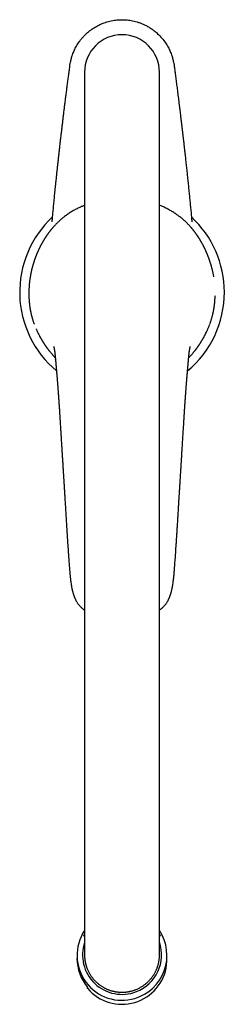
# Model space of a CAD drawing. Header units: millimetres. Extents: x 8 to 958, y 12 to 1032.
# Tile 1 of 27: x 432 to 487, y 232 to 494. Entities that reach past the tile are written whole.
import ezdxf

# ---------------------------------------------------------------- set-up
doc = ezdxf.new("R2010")
doc.units = ezdxf.units.MM

msp = doc.modelspace()

# ---------------------------------------------------------------- linework, layer by layer
at = {"color": 7, "linetype": 'Continuous', "lineweight": 30}
for p, q in [((449.51, 480.39), (449.51, 245.3)), ((469.51, 245.3), (469.51, 480.39)), ((483.99, 425.93), (483.98, 425.97)), ((434.68, 420.41), (434.68, 420.42)), ((484.33, 420.42), (484.33, 420.41)), ((484.35, 420.89), (484.35, 420.88)), ((441.76, 403.91), (441.76, 403.94)), ((477.26, 403.93), (477.26, 403.95)), ((447.51, 245.15), (447.51, 244.35)), ((449.51, 245.31), (449.51, 245.31)), ((469.51, 245.31), (469.51, 245.31)), ((471.51, 244.35), (471.51, 245.15)), ((471.42, 242.63), (471.42, 242.9)), ((450.33, 236.37), (450.33, 236.64))]:
    msp.add_line(p, q, dxfattribs=at)
for centre, radius, start, end in [((459.51, 480.39), 10, 0, 180), ((459.51, 421.79), 27.3, 132.7448, 230.1746), ((459.51, 421.79), 27.3, 0, 47.257), ((459.51, 421.79), 27.3, 309.8276, 0), ((459.48, 245.15), 11.97, 146.4938, 286.7509), ((459.56, 245.15), 11.94, 286.3969, 33.6132), ((459.5, 245.3), 10.54, 161.347, 291.3739), ((459.56, 245.29), 10.51, 291.096, 18.7824), ((459.43, 244.35), 11.93, 180.0135, 220.2769), ((459.6, 244.35), 11.91, 353.01, 359.9999), ((459.5, 244.13), 12.01, 220.2376, 352.8288)]:
    msp.add_arc(centre, radius, start, end, dxfattribs=at)
for points, knots in [([(445.63, 482.27), (445.68, 482.55), (445.77, 483.15), (445.99, 484.08), (446.31, 485.11), (446.76, 486.22), (447.36, 487.4), (447.99, 488.38), (448.6, 489.17), (449.11, 489.78), (449.68, 490.37), (450.45, 491.09), (451.44, 491.86), (452.65, 492.62), (453.87, 493.23), (455.19, 493.74), (456.61, 494.12), (458.09, 494.34), (459.5, 494.41), (460.91, 494.34), (462.39, 494.12), (463.67, 493.78), (464.72, 493.39), (465.53, 493.04), (466.34, 492.62), (467.15, 492.13), (467.94, 491.58), (468.89, 490.81), (469.9, 489.82), (470.87, 488.61), (471.65, 487.4), (472.25, 486.23), (472.7, 485.11), (473.02, 484.08), (473.25, 483.15), (473.34, 482.55), (473.38, 482.27)], [0, 0, 0, 0, 0.020967, 0.044872, 0.071715, 0.101496, 0.134213, 0.169866, 0.1888, 0.20847, 0.228874, 0.250012, 0.287159, 0.322617, 0.356388, 0.38847, 0.428611, 0.465752, 0.499893, 0.534031, 0.571167, 0.611301, 0.632501, 0.654451, 0.677152, 0.700602, 0.724803, 0.749754, 0.791355, 0.830009, 0.865714, 0.898471, 0.928278, 0.955136, 0.979043, 1, 1, 1, 1]), ([(440.86, 440.59), (440.87, 440.72), (440.9, 441.06), (440.96, 441.63), (441.02, 442.3), (441.09, 442.98), (441.15, 443.69), (441.23, 444.43), (441.3, 445.2), (441.38, 445.99), (441.46, 446.79), (441.54, 447.62), (441.63, 448.46), (441.71, 449.33), (441.8, 450.21), (441.9, 451.11), (441.99, 452.03), (442.09, 452.97), (442.19, 453.91), (442.29, 454.84), (442.39, 455.78), (442.5, 456.73), (442.61, 457.7), (442.72, 458.71), (442.83, 459.75), (442.96, 460.84), (443.08, 461.94), (443.21, 463.06), (443.35, 464.2), (443.48, 465.33), (443.61, 466.46), (443.75, 467.59), (443.89, 468.73), (444.03, 469.89), (444.17, 471.06), (444.32, 472.25), (444.48, 473.46), (444.63, 474.68), (444.79, 475.92), (444.95, 477.17), (445.12, 478.43), (445.29, 479.7), (445.46, 480.98), (445.58, 481.84), (445.63, 482.27)], [0, 0, 0, 0, 0.009422, 0.024919, 0.040826, 0.057146, 0.073876, 0.091845, 0.110265, 0.129136, 0.148459, 0.168234, 0.18846, 0.209137, 0.230266, 0.251847, 0.273879, 0.296363, 0.319298, 0.341336, 0.363776, 0.386617, 0.409859, 0.433503, 0.459018, 0.484985, 0.511403, 0.538273, 0.565594, 0.593367, 0.619967, 0.646968, 0.67437, 0.702173, 0.730378, 0.758985, 0.787993, 0.817402, 0.847212, 0.877424, 0.907487, 0.937938, 0.968775, 1, 1, 1, 1]), ([(473.38, 482.27), (473.41, 482.06), (473.47, 481.62), (473.56, 480.96), (473.65, 480.28), (473.74, 479.58), (473.84, 478.87), (473.93, 478.15), (474.03, 477.41), (474.13, 476.66), (474.23, 475.88), (474.33, 475.09), (474.43, 474.27), (474.54, 473.43), (474.65, 472.57), (474.76, 471.7), (474.87, 470.81), (474.98, 469.9), (475.1, 468.97), (475.21, 468.03), (475.33, 467.07), (475.44, 466.09), (475.56, 465.09), (475.68, 464.08), (475.8, 463.1), (475.91, 462.15), (475.99, 461.39), (476.05, 460.91), (476.07, 460.72), (476.08, 460.66), (476.08, 460.6), (476.09, 460.54), (476.1, 460.48), (476.12, 460.28), (476.17, 459.79), (476.26, 458.99), (476.39, 457.86), (476.53, 456.57), (476.69, 455.1), (476.85, 453.62), (477.01, 452.11), (477.17, 450.59), (477.33, 449.05), (477.48, 447.53), (477.63, 446.04), (477.77, 444.57), (477.92, 443.09), (478.04, 441.76), (478.12, 440.92), (478.15, 440.58)], [0, 0, 0, 0, 0.015518, 0.031454, 0.047808, 0.064579, 0.081769, 0.099058, 0.11675, 0.134845, 0.153344, 0.172635, 0.192346, 0.212477, 0.233027, 0.253997, 0.275387, 0.297196, 0.319425, 0.342074, 0.365142, 0.38863, 0.412538, 0.436865, 0.461612, 0.483291, 0.505282, 0.516234, 0.517674, 0.519115, 0.520558, 0.522001, 0.523446, 0.524697, 0.535978, 0.559024, 0.582278, 0.616973, 0.652119, 0.687715, 0.723762, 0.76026, 0.797208, 0.834607, 0.869285, 0.904342, 0.939777, 0.975591, 1, 1, 1, 1]), ([(449.51, 444.94), (449.5, 444.93), (449.35, 444.88), (449.07, 444.76), (448.65, 444.59), (448.22, 444.39), (447.76, 444.17), (447.28, 443.93), (446.8, 443.67), (446.34, 443.41), (445.89, 443.14), (445.45, 442.86), (445.02, 442.57), (444.61, 442.28), (444.21, 441.98), (443.82, 441.68), (443.44, 441.37), (443.08, 441.06), (442.73, 440.74), (442.43, 440.46), (442.18, 440.21), (441.97, 440), (441.77, 439.79), (441.57, 439.59), (441.39, 439.4), (441.25, 439.23), (441.13, 439.1), (441.04, 439), (440.96, 438.9), (440.88, 438.81), (440.8, 438.72), (440.72, 438.62), (440.65, 438.53), (440.57, 438.43), (440.51, 438.36), (440.47, 438.31), (440.45, 438.28), (440.43, 438.26), (440.42, 438.25), (440.4, 438.22), (440.37, 438.19), (440.33, 438.14), (440.28, 438.07), (440.22, 438), (440.16, 437.92), (440.08, 437.81), (439.99, 437.69), (439.88, 437.54), (439.78, 437.41), (439.69, 437.28), (439.61, 437.16), (439.52, 437.04), (439.46, 436.95), (439.41, 436.89), (439.39, 436.85), (439.36, 436.81), (439.35, 436.79), (439.34, 436.77), (439.33, 436.76), (439.31, 436.74), (439.3, 436.71), (439.27, 436.68), (439.24, 436.63), (439.2, 436.57), (439.15, 436.49), (439.09, 436.4), (439.01, 436.28), (438.94, 436.17), (438.86, 436.04), (438.78, 435.92), (438.71, 435.81), (438.66, 435.72), (438.62, 435.65), (438.58, 435.58), (438.54, 435.52), (438.52, 435.48), (438.5, 435.45), (438.48, 435.43), (438.47, 435.41), (438.46, 435.38), (438.44, 435.35), (438.41, 435.31), (438.38, 435.25), (438.35, 435.19), (438.31, 435.12), (438.26, 435.04), (438.21, 434.94), (438.14, 434.82), (438.07, 434.7), (438, 434.57), (437.92, 434.42), (437.83, 434.24), (437.74, 434.08), (437.68, 433.96), (437.65, 433.91), (437.63, 433.85), (437.6, 433.79), (437.56, 433.71), (437.51, 433.61), (437.45, 433.5), (437.4, 433.39), (437.34, 433.27), (437.29, 433.16), (437.24, 433.05), (437.19, 432.95), (437.15, 432.86), (437.12, 432.78), (437.09, 432.71), (437.06, 432.65), (437.03, 432.59), (437.01, 432.54), (436.99, 432.49), (436.97, 432.44), (436.94, 432.39), (436.91, 432.31), (436.87, 432.23), (436.83, 432.14), (436.77, 431.98), (436.68, 431.76), (436.59, 431.54), (436.53, 431.38), (436.49, 431.28), (436.46, 431.2), (436.43, 431.12), (436.41, 431.06), (436.39, 431.02), (436.38, 430.98), (436.36, 430.94), (436.35, 430.9), (436.33, 430.84), (436.3, 430.78), (436.28, 430.71), (436.25, 430.64), (436.22, 430.54), (436.17, 430.41), (436.12, 430.26), (436.08, 430.13), (436.04, 430.02), (436.01, 429.92), (435.98, 429.83), (435.95, 429.74), (435.92, 429.66), (435.9, 429.58), (435.88, 429.52), (435.86, 429.46), (435.84, 429.39), (435.82, 429.31), (435.79, 429.21), (435.75, 429.1), (435.72, 428.99), (435.68, 428.85), (435.63, 428.68), (435.58, 428.49), (435.54, 428.32), (435.5, 428.18), (435.48, 428.11), (435.47, 428.08)], [0, 0, 0, 0, 0.001043, 0.019948, 0.038673, 0.057226, 0.07967, 0.101879, 0.123867, 0.145647, 0.167233, 0.188259, 0.209041, 0.229473, 0.24956, 0.269667, 0.289435, 0.308874, 0.327996, 0.346813, 0.358976, 0.371018, 0.382943, 0.394456, 0.405311, 0.415519, 0.421441, 0.427129, 0.432586, 0.437815, 0.442821, 0.447879, 0.453424, 0.458602, 0.464145, 0.46578, 0.467138, 0.468219, 0.469056, 0.470093, 0.472262, 0.47518, 0.478848, 0.483266, 0.488096, 0.492766, 0.501382, 0.50936, 0.516703, 0.523413, 0.529786, 0.536096, 0.542348, 0.544741, 0.547055, 0.548886, 0.550169, 0.550935, 0.551713, 0.552687, 0.553858, 0.556095, 0.558818, 0.562027, 0.565723, 0.571555, 0.577753, 0.584164, 0.590789, 0.597628, 0.604681, 0.608492, 0.612363, 0.616164, 0.619329, 0.621794, 0.623238, 0.624249, 0.625193, 0.626459, 0.628049, 0.630541, 0.633558, 0.63703, 0.640507, 0.643909, 0.650367, 0.65653, 0.663482, 0.670013, 0.676187, 0.687763, 0.699136, 0.702475, 0.705443, 0.708156, 0.711322, 0.715064, 0.720672, 0.726764, 0.732782, 0.738724, 0.74459, 0.75038, 0.756089, 0.760392, 0.764386, 0.768069, 0.771443, 0.774507, 0.777193, 0.77939, 0.78156, 0.784785, 0.788565, 0.792899, 0.797789, 0.803169, 0.817237, 0.832029, 0.836828, 0.841699, 0.846292, 0.850189, 0.853387, 0.855241, 0.856837, 0.858754, 0.861088, 0.863839, 0.866947, 0.870457, 0.874133, 0.877711, 0.885833, 0.893396, 0.900398, 0.905377, 0.91012, 0.914697, 0.919105, 0.923346, 0.927214, 0.930064, 0.932665, 0.936039, 0.940189, 0.945115, 0.950658, 0.956165, 0.961566, 0.971188, 0.98045, 0.989351, 0.995019, 1, 1, 1, 1]), ([(483.54, 428.07), (483.54, 428.08), (483.53, 428.11), (483.51, 428.19), (483.48, 428.3), (483.44, 428.45), (483.4, 428.62), (483.34, 428.82), (483.29, 428.99), (483.25, 429.13), (483.22, 429.22), (483.2, 429.3), (483.18, 429.37), (483.17, 429.41), (483.16, 429.45), (483.14, 429.48), (483.13, 429.52), (483.09, 429.65), (483.04, 429.81), (482.98, 429.99), (482.94, 430.12), (482.89, 430.26), (482.85, 430.38), (482.81, 430.5), (482.78, 430.59), (482.74, 430.69), (482.71, 430.79), (482.68, 430.87), (482.65, 430.93), (482.63, 430.99), (482.62, 431.03), (482.6, 431.09), (482.57, 431.15), (482.55, 431.22), (482.52, 431.3), (482.47, 431.43), (482.4, 431.59), (482.32, 431.79), (482.25, 431.96), (482.19, 432.1), (482.15, 432.2), (482.11, 432.29), (482.08, 432.36), (482.06, 432.42), (482.03, 432.47), (482.01, 432.52), (481.99, 432.57), (481.96, 432.63), (481.93, 432.72), (481.88, 432.81), (481.83, 432.94), (481.76, 433.09), (481.67, 433.27), (481.59, 433.45), (481.51, 433.6), (481.45, 433.72), (481.42, 433.79), (481.38, 433.86), (481.35, 433.92), (481.32, 433.98), (481.27, 434.08), (481.19, 434.24), (481.08, 434.44), (480.97, 434.64), (480.88, 434.8), (480.82, 434.92), (480.79, 434.98), (480.75, 435.04), (480.71, 435.11), (480.68, 435.17), (480.65, 435.22), (480.62, 435.26), (480.61, 435.29), (480.59, 435.32), (480.57, 435.35), (480.55, 435.39), (480.52, 435.44), (480.48, 435.5), (480.44, 435.57), (480.4, 435.64), (480.34, 435.73), (480.28, 435.85), (480.19, 435.98), (480.12, 436.1), (480.04, 436.22), (479.97, 436.33), (479.9, 436.43), (479.84, 436.52), (479.79, 436.6), (479.75, 436.66), (479.72, 436.71), (479.7, 436.74), (479.68, 436.77), (479.67, 436.78), (479.66, 436.8), (479.64, 436.82), (479.62, 436.86), (479.58, 436.92), (479.51, 437.01), (479.44, 437.12), (479.35, 437.24), (479.27, 437.36), (479.18, 437.48), (479.08, 437.62), (478.97, 437.77), (478.87, 437.89), (478.8, 437.99), (478.74, 438.06), (478.7, 438.12), (478.66, 438.16), (478.63, 438.2), (478.61, 438.23), (478.58, 438.26), (478.56, 438.29), (478.53, 438.33), (478.49, 438.38), (478.44, 438.44), (478.39, 438.5), (478.32, 438.58), (478.24, 438.68), (478.14, 438.8), (478.03, 438.93), (477.91, 439.07), (477.76, 439.24), (477.59, 439.43), (477.4, 439.64), (477.19, 439.85), (476.93, 440.12), (476.61, 440.43), (476.26, 440.77), (475.9, 441.09), (475.54, 441.4), (475.16, 441.7), (474.78, 442), (474.37, 442.3), (473.95, 442.6), (473.52, 442.89), (473.07, 443.17), (472.62, 443.44), (472.16, 443.7), (471.69, 443.95), (471.22, 444.19), (470.77, 444.4), (470.33, 444.6), (469.92, 444.77), (469.64, 444.88), (469.51, 444.94)], [0, 0, 0, 0, 0.00009, 0.005259, 0.010889, 0.016766, 0.025998, 0.035622, 0.045637, 0.050792, 0.055746, 0.059892, 0.062726, 0.064983, 0.066665, 0.067981, 0.069956, 0.072728, 0.08716, 0.093375, 0.099648, 0.106561, 0.114149, 0.118789, 0.123648, 0.128726, 0.133632, 0.13776, 0.141104, 0.143664, 0.145713, 0.148287, 0.151406, 0.155071, 0.159262, 0.163562, 0.174251, 0.184573, 0.19453, 0.200226, 0.20553, 0.210232, 0.214332, 0.217179, 0.219642, 0.221826, 0.224424, 0.227501, 0.232033, 0.237123, 0.24277, 0.2517, 0.260924, 0.27042, 0.280165, 0.284835, 0.288835, 0.292168, 0.295043, 0.298258, 0.30188, 0.31212, 0.322691, 0.333622, 0.345087, 0.348398, 0.351752, 0.355151, 0.358593, 0.362032, 0.36496, 0.367239, 0.36887, 0.369972, 0.371608, 0.373808, 0.376569, 0.379893, 0.38369, 0.387482, 0.391199, 0.398552, 0.405592, 0.412321, 0.418739, 0.424846, 0.430643, 0.435882, 0.439857, 0.443191, 0.445885, 0.44794, 0.44876, 0.449417, 0.450343, 0.451764, 0.453678, 0.45593, 0.46201, 0.468119, 0.474262, 0.480559, 0.487457, 0.495002, 0.503196, 0.512039, 0.516219, 0.520145, 0.523512, 0.526323, 0.528577, 0.530274, 0.531432, 0.533083, 0.535434, 0.538243, 0.54098, 0.545097, 0.548988, 0.555377, 0.561374, 0.568912, 0.576921, 0.585414, 0.596393, 0.608112, 0.620564, 0.633334, 0.653679, 0.674383, 0.693186, 0.712301, 0.731739, 0.751509, 0.771991, 0.792835, 0.814046, 0.835487, 0.857095, 0.878495, 0.900083, 0.921872, 0.943875, 0.962719, 0.981734, 1, 1, 1, 1]), ([(478.1, 441.12), (478.1, 441.13), (478.1, 441.13), (478.1, 441.13), (478.1, 441.13)], [0, 0, 0, 0, 0.205455, 1, 1, 1, 1]), ([(478.1, 441.11), (478.1, 441.11), (478.1, 441.12), (478.1, 441.12), (478.1, 441.12)], [0, 0, 0, 0, 0.33007, 1, 1, 1, 1]), ([(435.47, 428.08), (435.45, 427.99), (435.4, 427.8), (435.33, 427.5), (435.27, 427.19), (435.2, 426.88), (435.14, 426.57), (435.08, 426.25), (435.03, 425.94), (434.98, 425.62), (434.93, 425.31), (434.89, 424.99), (434.85, 424.67), (434.81, 424.36), (434.78, 424.04), (434.75, 423.73), (434.73, 423.37), (434.7, 422.98), (434.68, 422.55), (434.67, 422.13), (434.66, 421.72), (434.66, 421.3), (434.66, 421.02), (434.67, 420.88)], [0, 0, 0, 0, 0.036852, 0.079291, 0.12173, 0.164244, 0.206757, 0.249656, 0.292554, 0.33553, 0.378506, 0.421873, 0.46524, 0.508686, 0.552133, 0.595777, 0.639441, 0.699781, 0.760172, 0.819301, 0.87848, 0.939214, 1, 1, 1, 1]), ([(483.98, 425.97), (483.97, 426.05), (483.93, 426.24), (483.88, 426.53), (483.82, 426.85), (483.75, 427.16), (483.68, 427.48), (483.61, 427.78), (483.56, 427.98), (483.54, 428.07)], [0, 0, 0, 0, 0.1163, 0.265422, 0.414815, 0.564208, 0.714628, 0.865048, 1, 1, 1, 1]), ([(435.04, 426.03), (435.04, 426), (435.03, 425.97), (435.03, 425.94), (435.03, 425.94)], [0, 0, 0, 0, 0.857864, 1, 1, 1, 1]), ([(434.66, 420.89), (434.67, 420.77), (434.67, 420.62), (434.68, 420.48), (434.68, 420.44)], [0, 0, 0, 0, 0.7831334, 1, 1, 1, 1]), ([(434.68, 420.39), (434.68, 420.37), (434.68, 420.27), (434.69, 420.08), (434.71, 419.84), (434.72, 419.6), (434.74, 419.36), (434.76, 419.12), (434.79, 418.88), (434.81, 418.64), (434.84, 418.39), (434.87, 418.15), (434.91, 417.9), (434.94, 417.66), (434.98, 417.42), (435.03, 417.17), (435.07, 416.92), (435.12, 416.68), (435.17, 416.43), (435.23, 416.19), (435.28, 415.94), (435.34, 415.69), (435.4, 415.45), (435.47, 415.2), (435.54, 414.95), (435.61, 414.7), (435.69, 414.46), (435.76, 414.21), (435.85, 413.96), (435.93, 413.72), (436, 413.51), (436.05, 413.38), (436.07, 413.33)], [0, 0, 0, 0, 0.0108304, 0.0460223, 0.0811478, 0.1161666, 0.1510397, 0.1857295, 0.2202, 0.2544266, 0.2889897, 0.3234613, 0.3578811, 0.392265, 0.4266285, 0.4609875, 0.4953559, 0.5297459, 0.5641764, 0.5984055, 0.6327239, 0.6671809, 0.7017524, 0.7364139, 0.7711399, 0.8059043, 0.8406805, 0.8754366, 0.9102012, 0.9451306, 0.980335, 1, 1, 1, 1]), ([(482.95, 413.34), (482.97, 413.39), (483.02, 413.52), (483.09, 413.74), (483.18, 413.99), (483.26, 414.24), (483.33, 414.48), (483.41, 414.73), (483.48, 414.98), (483.55, 415.23), (483.62, 415.48), (483.68, 415.72), (483.74, 415.97), (483.79, 416.22), (483.85, 416.46), (483.9, 416.71), (483.95, 416.95), (483.99, 417.2), (484.03, 417.45), (484.07, 417.69), (484.11, 417.94), (484.14, 418.18), (484.18, 418.42), (484.2, 418.67), (484.23, 418.91), (484.25, 419.15), (484.27, 419.39), (484.29, 419.63), (484.31, 419.87), (484.32, 420.1), (484.33, 420.28), (484.33, 420.38), (484.33, 420.41)], [0, 0, 0, 0, 0.0218394, 0.0573556, 0.0925499, 0.1275485, 0.1625365, 0.1973978, 0.2321487, 0.2668058, 0.3013856, 0.3359045, 0.3703791, 0.404827, 0.4393112, 0.4734612, 0.5077246, 0.5420745, 0.5764844, 0.6109277, 0.6453772, 0.6797983, 0.7141651, 0.748451, 0.7826494, 0.8170123, 0.8515072, 0.8861224, 0.920845, 0.9556618, 0.9905583, 1, 1, 1, 1]), ([(484.33, 420.42), (484.34, 420.53), (484.34, 420.68), (484.35, 420.82), (484.35, 420.85)], [0, 0, 0, 0, 0.788943, 1, 1, 1, 1]), ([(436.59, 412.02), (436.6, 412), (436.65, 411.89), (436.7, 411.77), (436.75, 411.66), (436.75, 411.66)], [0, 0, 0, 0, 0.1143975, 0.9841746, 1, 1, 1, 1]), ([(482.28, 411.7), (482.29, 411.72), (482.34, 411.84), (482.44, 412.07), (482.57, 412.38), (482.7, 412.69), (482.82, 412.99), (482.89, 413.19), (482.92, 413.28)], [0, 0, 0, 0, 0.034117, 0.233863, 0.433265, 0.632379, 0.831261, 1, 1, 1, 1]), ([(436.75, 411.66), (436.79, 411.58), (436.92, 411.29), (437.15, 410.81), (437.47, 410.2), (437.71, 409.76), (437.85, 409.51), (437.88, 409.47)], [0, 0, 0, 0, 0.107844, 0.382585, 0.658348, 0.934112, 1, 1, 1, 1]), ([(437.72, 409.75), (437.72, 409.75), (437.72, 409.75), (437.72, 409.74), (437.73, 409.74), (437.73, 409.72), (437.75, 409.7), (437.77, 409.66), (437.8, 409.6), (437.84, 409.53), (437.88, 409.45), (437.94, 409.36), (437.99, 409.27), (438.03, 409.19), (438.07, 409.12), (438.12, 409.05), (438.16, 408.97), (438.2, 408.9), (438.24, 408.84), (438.27, 408.79), (438.29, 408.75), (438.31, 408.72), (438.33, 408.7), (438.34, 408.68), (438.36, 408.65), (438.38, 408.61), (438.41, 408.55), (438.45, 408.49), (438.49, 408.43), (438.53, 408.37), (438.58, 408.3), (438.63, 408.21), (438.69, 408.13), (438.75, 408.03), (438.82, 407.93), (438.88, 407.83), (438.94, 407.75), (438.98, 407.68), (439.03, 407.61), (439.07, 407.55), (439.11, 407.5), (439.14, 407.45), (439.16, 407.42), (439.18, 407.39), (439.21, 407.35), (439.24, 407.31), (439.28, 407.26), (439.32, 407.2), (439.35, 407.15), (439.39, 407.1), (439.43, 407.04), (439.49, 406.97), (439.54, 406.89), (439.61, 406.8), (439.69, 406.69), (439.79, 406.56), (439.91, 406.41), (440.03, 406.25), (440.17, 406.08), (440.32, 405.89), (440.49, 405.69), (440.67, 405.48), (440.84, 405.29), (441.01, 405.1), (441.16, 404.93), (441.32, 404.76), (441.47, 404.6), (441.6, 404.46), (441.69, 404.38), (441.72, 404.34)], [0, 0, 0, 0, 0.003737, 0.013345, 0.021278, 0.027755, 0.033177, 0.038272, 0.047966, 0.059738, 0.073596, 0.088861, 0.105437, 0.117034, 0.129234, 0.142052, 0.155498, 0.168895, 0.180439, 0.188783, 0.195696, 0.201177, 0.205227, 0.208641, 0.213515, 0.21996, 0.230846, 0.241722, 0.252294, 0.26256, 0.277279, 0.291421, 0.30662, 0.323458, 0.341936, 0.362053, 0.374676, 0.387869, 0.400622, 0.411664, 0.420993, 0.428607, 0.434508, 0.439195, 0.445779, 0.453989, 0.463624, 0.473232, 0.482524, 0.4915, 0.50016, 0.515219, 0.529222, 0.542996, 0.563953, 0.587501, 0.61366, 0.642444, 0.673864, 0.707297, 0.743288, 0.781842, 0.822964, 0.854303, 0.886941, 0.919124, 0.949966, 0.979469, 1, 1, 1, 1]), ([(477.29, 404.34), (477.3, 404.35), (477.36, 404.41), (477.47, 404.52), (477.62, 404.68), (477.78, 404.86), (477.95, 405.03), (478.12, 405.22), (478.29, 405.42), (478.46, 405.62), (478.62, 405.81), (478.76, 405.98), (478.9, 406.15), (479.02, 406.3), (479.13, 406.44), (479.23, 406.57), (479.31, 406.68), (479.39, 406.78), (479.46, 406.87), (479.53, 406.97), (479.58, 407.05), (479.64, 407.12), (479.68, 407.18), (479.72, 407.24), (479.77, 407.3), (479.8, 407.35), (479.83, 407.39), (479.86, 407.43), (479.88, 407.47), (479.92, 407.52), (479.96, 407.58), (480.01, 407.64), (480.07, 407.74), (480.14, 407.85), (480.22, 407.97), (480.3, 408.08), (480.36, 408.18), (480.42, 408.27), (480.47, 408.34), (480.51, 408.41), (480.54, 408.45), (480.57, 408.5), (480.6, 408.55), (480.63, 408.6), (480.65, 408.64), (480.68, 408.68), (480.69, 408.71), (480.71, 408.73), (480.73, 408.77), (480.75, 408.81), (480.78, 408.86), (480.82, 408.92), (480.86, 408.99), (480.9, 409.06), (480.95, 409.14), (481.01, 409.23), (481.06, 409.33), (481.11, 409.42), (481.16, 409.51), (481.2, 409.57), (481.22, 409.62), (481.24, 409.65), (481.26, 409.68), (481.27, 409.71), (481.28, 409.73), (481.29, 409.74), (481.29, 409.74), (481.29, 409.74), (481.29, 409.74)], [0, 0, 0, 0, 0.003632, 0.033839, 0.065528, 0.098701, 0.133108, 0.166542, 0.205368, 0.241974, 0.276362, 0.308536, 0.338502, 0.366264, 0.39183, 0.413345, 0.43303, 0.450899, 0.466965, 0.482787, 0.499985, 0.510218, 0.520886, 0.531987, 0.543352, 0.553034, 0.560482, 0.565546, 0.572349, 0.581049, 0.591647, 0.604143, 0.618073, 0.641716, 0.663326, 0.682903, 0.700448, 0.716174, 0.732311, 0.740486, 0.748897, 0.757544, 0.766427, 0.775543, 0.783729, 0.79001, 0.794386, 0.798347, 0.804092, 0.811641, 0.820995, 0.832153, 0.845011, 0.857898, 0.870236, 0.888837, 0.906038, 0.921841, 0.936234, 0.948839, 0.955739, 0.961897, 0.967368, 0.972838, 0.978922, 0.985973, 0.994219, 1, 1, 1, 1]), ([(481.14, 409.47), (481.15, 409.49), (481.25, 409.65), (481.42, 409.97), (481.66, 410.42), (481.91, 410.92), (482.12, 411.34), (482.24, 411.62), (482.28, 411.7)], [0, 0, 0, 0, 0.029478, 0.231102, 0.433049, 0.634996, 0.896705, 1, 1, 1, 1]), ([(441.29, 407.32), (441.29, 407.32), (441.29, 407.32), (441.29, 407.31), (441.29, 407.31), (441.29, 407.3), (441.29, 407.3), (441.29, 407.29), (441.3, 407.28), (441.3, 407.27), (441.3, 407.26), (441.31, 407.24), (441.31, 407.23), (441.31, 407.22), (441.31, 407.21), (441.32, 407.2), (441.32, 407.18), (441.32, 407.17), (441.33, 407.15), (441.33, 407.14), (441.33, 407.12), (441.34, 407.11), (441.34, 407.09), (441.34, 407.08), (441.35, 407.05), (441.35, 407.03), (441.36, 407.01), (441.36, 406.99), (441.36, 406.98), (441.37, 406.96), (441.37, 406.94), (441.38, 406.91), (441.39, 406.87), (441.39, 406.84), (441.4, 406.81), (441.4, 406.77), (441.41, 406.72), (441.43, 406.66), (441.44, 406.58), (441.45, 406.51), (441.47, 406.42), (441.48, 406.34), (441.49, 406.26), (441.5, 406.18), (441.51, 406.11), (441.52, 406.03), (441.54, 405.95), (441.55, 405.87), (441.56, 405.79), (441.57, 405.73), (441.57, 405.66), (441.58, 405.61), (441.59, 405.56), (441.59, 405.52), (441.6, 405.49), (441.6, 405.45), (441.61, 405.4), (441.61, 405.34), (441.62, 405.27), (441.63, 405.17), (441.65, 405.05), (441.66, 404.91), (441.68, 404.75), (441.7, 404.59), (441.71, 404.43), (441.73, 404.27), (441.74, 404.14), (441.75, 404.03), (441.75, 403.96), (441.76, 403.92), (441.76, 403.91)], [0, 0, 0, 0, 0.0126019, 0.0265362, 0.0407671, 0.0521706, 0.0636417, 0.0751731, 0.086808, 0.0988234, 0.1113117, 0.124319, 0.1357851, 0.1439007, 0.1511535, 0.1601232, 0.1709017, 0.1820424, 0.1915606, 0.1998708, 0.207557, 0.2152493, 0.2232389, 0.2327302, 0.2438603, 0.2561066, 0.2657963, 0.2731971, 0.2785541, 0.2849908, 0.2934483, 0.3090902, 0.3227892, 0.33337, 0.3441418, 0.3566633, 0.370112, 0.3937683, 0.417769, 0.4401075, 0.463477, 0.4874203, 0.5097621, 0.5278362, 0.5460016, 0.5643768, 0.5836556, 0.6050146, 0.6218309, 0.6373566, 0.6515859, 0.6643163, 0.6751537, 0.6817266, 0.6886222, 0.6973496, 0.7079167, 0.7203298, 0.7345956, 0.7507058, 0.7807859, 0.8094592, 0.8367144, 0.8715029, 0.9036226, 0.9330525, 0.9597698, 0.9788443, 0.996223, 1, 1, 1, 1]), ([(477.26, 403.93), (477.26, 403.95), (477.26, 404.01), (477.28, 404.15), (477.29, 404.34), (477.32, 404.58), (477.34, 404.79), (477.36, 404.96), (477.37, 405.12), (477.39, 405.24), (477.4, 405.34), (477.41, 405.42), (477.42, 405.5), (477.43, 405.58), (477.44, 405.65), (477.45, 405.72), (477.45, 405.77), (477.46, 405.82), (477.46, 405.87), (477.47, 405.9), (477.48, 405.94), (477.48, 405.98), (477.49, 406.03), (477.5, 406.11), (477.51, 406.21), (477.53, 406.33), (477.55, 406.43), (477.56, 406.51), (477.57, 406.59), (477.59, 406.66), (477.6, 406.72), (477.61, 406.76), (477.61, 406.79), (477.62, 406.83), (477.62, 406.86), (477.63, 406.89), (477.64, 406.92), (477.64, 406.95), (477.65, 406.97), (477.65, 407), (477.66, 407.03), (477.66, 407.05), (477.67, 407.08), (477.67, 407.1), (477.68, 407.12), (477.68, 407.14), (477.69, 407.15), (477.69, 407.16), (477.69, 407.17), (477.69, 407.19), (477.7, 407.2), (477.7, 407.21), (477.7, 407.23), (477.71, 407.25), (477.71, 407.27), (477.72, 407.28), (477.72, 407.3), (477.72, 407.31), (477.73, 407.31), (477.73, 407.32), (477.73, 407.32), (477.73, 407.32), (477.73, 407.32)], [0, 0, 0, 0, 0.013392, 0.029362, 0.07594, 0.12046, 0.163017, 0.198236, 0.2312, 0.261604, 0.278331, 0.294181, 0.310838, 0.329951, 0.345913, 0.360247, 0.372907, 0.383945, 0.394564, 0.402986, 0.411476, 0.420668, 0.432513, 0.447139, 0.480703, 0.51021, 0.53619, 0.560885, 0.580861, 0.604083, 0.629034, 0.637393, 0.647618, 0.660188, 0.673515, 0.685098, 0.695412, 0.70632, 0.719004, 0.730801, 0.741788, 0.753416, 0.766241, 0.776489, 0.788101, 0.799576, 0.808891, 0.816043, 0.82144, 0.829017, 0.838527, 0.849724, 0.861151, 0.880956, 0.898215, 0.915729, 0.933858, 0.949693, 0.96612, 0.983095, 0.999786, 1, 1, 1, 1]), ([(441.76, 403.94), (441.76, 403.93), (441.76, 403.92), (441.76, 403.88), (441.77, 403.84), (441.77, 403.77), (441.78, 403.7), (441.79, 403.62), (441.79, 403.52), (441.8, 403.43), (441.81, 403.32), (441.82, 403.19), (441.84, 403.03), (441.85, 402.84), (441.87, 402.63), (441.89, 402.4), (441.91, 402.15), (441.93, 401.89), (441.96, 401.61), (441.98, 401.35), (442, 401.12), (442.02, 400.91), (442.03, 400.72), (442.05, 400.54), (442.06, 400.37), (442.07, 400.21), (442.09, 400.07), (442.1, 399.94), (442.11, 399.81), (442.12, 399.7), (442.13, 399.61), (442.13, 399.54), (442.14, 399.48), (442.14, 399.43), (442.14, 399.39), (442.15, 399.34), (442.15, 399.28), (442.16, 399.21), (442.17, 399.12), (442.18, 399.02), (442.19, 398.9), (442.2, 398.76), (442.21, 398.62), (442.23, 398.4), (442.25, 398.11), (442.28, 397.75), (442.31, 397.38), (442.34, 396.98), (442.37, 396.54), (442.41, 396.06), (442.44, 395.64), (442.47, 395.29), (442.49, 395), (442.51, 394.73), (442.53, 394.45), (442.55, 394.18), (442.57, 393.9), (442.59, 393.65), (442.6, 393.41), (442.62, 393.19), (442.63, 393.01), (442.64, 392.86), (442.65, 392.75), (442.66, 392.63), (442.67, 392.51), (442.68, 392.36), (442.69, 392.19), (442.7, 392.01), (442.71, 391.82), (442.73, 391.61), (442.74, 391.38), (442.76, 391.12), (442.78, 390.84), (442.8, 390.54), (442.82, 390.22), (442.84, 389.87), (442.86, 389.51), (442.89, 389.13), (442.91, 388.74), (442.94, 388.35), (442.96, 387.93), (442.99, 387.55), (443, 387.31), (443.01, 387.22)], [0, 0, 0, 0, 0.002034, 0.005021, 0.00842, 0.01236, 0.016843, 0.021971, 0.027522, 0.033376, 0.039534, 0.045994, 0.05676, 0.068274, 0.080537, 0.094507, 0.109335, 0.125022, 0.141566, 0.158967, 0.171862, 0.184255, 0.195851, 0.206651, 0.216655, 0.225863, 0.234275, 0.24261, 0.249982, 0.256392, 0.26184, 0.266327, 0.269589, 0.272409, 0.27492, 0.277763, 0.281324, 0.285601, 0.290595, 0.296917, 0.304106, 0.312162, 0.321002, 0.330087, 0.350892, 0.372422, 0.394678, 0.417658, 0.445029, 0.473365, 0.502667, 0.520296, 0.537352, 0.553639, 0.569157, 0.58663, 0.603014, 0.618309, 0.632515, 0.645633, 0.657661, 0.664748, 0.671393, 0.677914, 0.685515, 0.694312, 0.704305, 0.714823, 0.726406, 0.739054, 0.752767, 0.767545, 0.784384, 0.802423, 0.821663, 0.842104, 0.863748, 0.886594, 0.909239, 0.932955, 0.957744, 0.983607, 1, 1, 1, 1]), ([(476.01, 387.22), (476.01, 387.32), (476.03, 387.56), (476.05, 387.95), (476.08, 388.38), (476.1, 388.78), (476.13, 389.17), (476.15, 389.53), (476.17, 389.86), (476.19, 390.18), (476.21, 390.47), (476.23, 390.75), (476.25, 391.01), (476.26, 391.25), (476.28, 391.47), (476.29, 391.68), (476.3, 391.87), (476.32, 392.04), (476.33, 392.2), (476.34, 392.33), (476.34, 392.45), (476.35, 392.56), (476.36, 392.67), (476.37, 392.82), (476.38, 393), (476.4, 393.23), (476.41, 393.47), (476.43, 393.73), (476.45, 394), (476.47, 394.29), (476.49, 394.59), (476.52, 394.91), (476.54, 395.24), (476.57, 395.58), (476.59, 395.92), (476.62, 396.25), (476.64, 396.57), (476.66, 396.88), (476.69, 397.19), (476.71, 397.5), (476.74, 397.79), (476.76, 398.04), (476.77, 398.24), (476.79, 398.4), (476.8, 398.55), (476.81, 398.68), (476.82, 398.79), (476.83, 398.88), (476.83, 398.95), (476.84, 399.02), (476.84, 399.09), (476.85, 399.16), (476.86, 399.26), (476.87, 399.37), (476.88, 399.51), (476.89, 399.67), (476.91, 399.84), (476.92, 400.01), (476.94, 400.19), (476.95, 400.38), (476.97, 400.58), (476.99, 400.8), (477.01, 401.03), (477.03, 401.29), (477.05, 401.57), (477.08, 401.87), (477.1, 402.15), (477.13, 402.41), (477.15, 402.65), (477.16, 402.86), (477.18, 403.06), (477.2, 403.24), (477.21, 403.39), (477.22, 403.52), (477.23, 403.61), (477.23, 403.7), (477.24, 403.77), (477.25, 403.84), (477.25, 403.89), (477.25, 403.93), (477.26, 403.94), (477.26, 403.95)], [0, 0, 0, 0, 0.017047, 0.043472, 0.068741, 0.092855, 0.115816, 0.137625, 0.157132, 0.175617, 0.19308, 0.209522, 0.224942, 0.239312, 0.252666, 0.265005, 0.276329, 0.286639, 0.295935, 0.303772, 0.310707, 0.316998, 0.323494, 0.330261, 0.343022, 0.35665, 0.371144, 0.386505, 0.402732, 0.419824, 0.437783, 0.456609, 0.476302, 0.496863, 0.51731, 0.537075, 0.556145, 0.574521, 0.593585, 0.611841, 0.629289, 0.645927, 0.655971, 0.665693, 0.674653, 0.682538, 0.689348, 0.694202, 0.698308, 0.702185, 0.706318, 0.710755, 0.71593, 0.723116, 0.731476, 0.741012, 0.751724, 0.761464, 0.772008, 0.783355, 0.795507, 0.808463, 0.822223, 0.836471, 0.855291, 0.873115, 0.889943, 0.905774, 0.9193, 0.932001, 0.943877, 0.954927, 0.965152, 0.971124, 0.976772, 0.982032, 0.986645, 0.990638, 0.994097, 0.997153, 1, 1, 1, 1]), ([(443, 387.22), (443.01, 387.1), (443.03, 386.73), (443.07, 386.14), (443.11, 385.44), (443.16, 384.76), (443.2, 384.09), (443.24, 383.44), (443.28, 382.78), (443.32, 382.12), (443.36, 381.46), (443.4, 380.81), (443.44, 380.19), (443.48, 379.58), (443.51, 378.99), (443.55, 378.42), (443.58, 377.87), (443.62, 377.34), (443.65, 376.83), (443.68, 376.35), (443.71, 375.88), (443.74, 375.43), (443.76, 375), (443.79, 374.59), (443.81, 374.19), (443.84, 373.81), (443.86, 373.44), (443.88, 373.09), (443.9, 372.74), (443.93, 372.38), (443.95, 372.03), (443.97, 371.69), (443.99, 371.4), (444, 371.15), (444.02, 370.94), (444.03, 370.76), (444.04, 370.62), (444.04, 370.52), (444.05, 370.43), (444.05, 370.35), (444.06, 370.29), (444.06, 370.25), (444.06, 370.2), (444.06, 370.15), (444.07, 370.09), (444.07, 370.03), (444.08, 369.96), (444.08, 369.86), (444.09, 369.74), (444.1, 369.58), (444.11, 369.41), (444.12, 369.22), (444.13, 369.02), (444.15, 368.81), (444.16, 368.58), (444.18, 368.35), (444.19, 368.1), (444.21, 367.84), (444.24, 367.24), (444.3, 366.31), (444.38, 364.98), (444.47, 363.59), (444.56, 362.12), (444.65, 360.64), (444.73, 359.33), (444.8, 358.21), (444.86, 357.27), (444.92, 356.35), (444.98, 355.44), (445.04, 354.52), (445.1, 353.59), (445.17, 352.64), (445.23, 351.71), (445.29, 350.79), (445.36, 349.95), (445.41, 349.17), (445.47, 348.46), (445.52, 347.74), (445.58, 347.02), (445.64, 346.36), (445.7, 345.76), (445.76, 345.24), (445.83, 344.7), (445.89, 344.27), (445.94, 343.95), (445.98, 343.74), (446.01, 343.52), (446.05, 343.3), (446.1, 343.09), (446.14, 342.87), (446.18, 342.66), (446.23, 342.46), (446.28, 342.26), (446.33, 342.06), (446.38, 341.88), (446.42, 341.72), (446.46, 341.58), (446.5, 341.45), (446.54, 341.34), (446.57, 341.24), (446.59, 341.16), (446.61, 341.11), (446.62, 341.07), (446.63, 341.05), (446.64, 341.02), (446.66, 340.98), (446.68, 340.92), (446.7, 340.85), (446.74, 340.75), (446.78, 340.65), (446.83, 340.53), (446.89, 340.38), (446.97, 340.2), (447.06, 339.99), (447.17, 339.77), (447.3, 339.54), (447.43, 339.3), (447.59, 339.06), (447.76, 338.82), (447.94, 338.58), (448.14, 338.34), (448.36, 338.11), (448.6, 337.87), (448.83, 337.66), (449.05, 337.47), (449.26, 337.31), (449.41, 337.2), (449.49, 337.14), (449.51, 337.13)], [0, 0, 0, 0, 0.0074003, 0.0214291, 0.035149, 0.04856, 0.0616623, 0.074456, 0.0869411, 0.1003185, 0.1133227, 0.1259538, 0.1382118, 0.1500969, 0.161609, 0.1727482, 0.1835144, 0.1939077, 0.2039279, 0.2134062, 0.2225247, 0.2312833, 0.239682, 0.2478462, 0.255639, 0.2630693, 0.2702013, 0.2770473, 0.2836075, 0.290972, 0.2979393, 0.3045095, 0.3106824, 0.3150325, 0.3191611, 0.3230682, 0.3252669, 0.3273453, 0.3291453, 0.3306523, 0.3317502, 0.3326146, 0.3334271, 0.3344053, 0.3355482, 0.3368144, 0.3381857, 0.3396622, 0.3424084, 0.3454574, 0.3488092, 0.3524639, 0.3564215, 0.360682, 0.3649765, 0.3695404, 0.3743737, 0.3794765, 0.3848462, 0.4093701, 0.4340988, 0.4624498, 0.4910698, 0.5199667, 0.5491502, 0.567542, 0.5857248, 0.6036869, 0.6214243, 0.6389361, 0.6575985, 0.6760082, 0.69417, 0.7120815, 0.7297367, 0.7434971, 0.7573505, 0.7713339, 0.7854796, 0.7998261, 0.8100113, 0.8203311, 0.8307929, 0.8414013, 0.8456102, 0.8498432, 0.8541014, 0.8583868, 0.8627009, 0.867039, 0.8712237, 0.8751747, 0.8793999, 0.8833102, 0.8869005, 0.8901655, 0.8931002, 0.8956996, 0.8979593, 0.8999213, 0.9015169, 0.9027424, 0.9032938, 0.9037384, 0.90428, 0.9050903, 0.9063085, 0.9078635, 0.9097591, 0.9120003, 0.9145527, 0.9172349, 0.9214651, 0.9259562, 0.9307255, 0.9357892, 0.9411276, 0.9466965, 0.9524573, 0.9583814, 0.9644517, 0.9706793, 0.9770796, 0.9836584, 0.9890974, 0.9942384, 0.9990827, 1, 1, 1, 1]), ([(469.51, 337.13), (469.53, 337.15), (469.63, 337.22), (469.78, 337.33), (469.97, 337.49), (470.19, 337.67), (470.42, 337.87), (470.65, 338.11), (470.87, 338.34), (471.07, 338.58), (471.26, 338.82), (471.43, 339.06), (471.58, 339.3), (471.72, 339.54), (471.84, 339.77), (471.95, 339.99), (472.05, 340.2), (472.12, 340.38), (472.18, 340.52), (472.23, 340.63), (472.27, 340.74), (472.3, 340.82), (472.33, 340.9), (472.35, 340.96), (472.37, 341), (472.38, 341.04), (472.39, 341.06), (472.39, 341.09), (472.41, 341.13), (472.43, 341.19), (472.46, 341.27), (472.49, 341.38), (472.53, 341.5), (472.57, 341.65), (472.62, 341.81), (472.67, 341.99), (472.72, 342.19), (472.77, 342.41), (472.82, 342.63), (472.87, 342.85), (472.91, 343.05), (472.95, 343.26), (472.99, 343.46), (473.05, 343.8), (473.12, 344.26), (473.2, 344.84), (473.27, 345.42), (473.33, 345.99), (473.39, 346.55), (473.44, 347.11), (473.49, 347.76), (473.55, 348.51), (473.61, 349.35), (473.68, 350.19), (473.74, 351.04), (473.8, 351.9), (473.85, 352.77), (473.91, 353.65), (473.98, 354.57), (474.04, 355.52), (474.1, 356.5), (474.17, 357.5), (474.23, 358.51), (474.3, 359.63), (474.38, 360.85), (474.46, 362.16), (474.54, 363.47), (474.62, 364.76), (474.69, 366.05), (474.75, 366.99), (474.79, 367.6), (474.81, 367.87), (474.82, 368.12), (474.84, 368.37), (474.85, 368.6), (474.87, 368.83), (474.88, 369.05), (474.89, 369.27), (474.91, 369.47), (474.92, 369.64), (474.92, 369.77), (474.93, 369.88), (474.94, 369.97), (474.94, 370.06), (474.95, 370.14), (474.95, 370.2), (474.95, 370.25), (474.96, 370.3), (474.96, 370.36), (474.97, 370.43), (474.97, 370.51), (474.98, 370.64), (474.99, 370.83), (475, 371.06), (475.02, 371.31), (475.04, 371.57), (475.05, 371.85), (475.07, 372.15), (475.09, 372.45), (475.11, 372.78), (475.13, 373.11), (475.15, 373.46), (475.18, 373.82), (475.2, 374.2), (475.22, 374.59), (475.25, 374.99), (475.27, 375.4), (475.3, 375.81), (475.33, 376.24), (475.35, 376.68), (475.38, 377.14), (475.41, 377.62), (475.44, 378.13), (475.48, 378.67), (475.51, 379.25), (475.55, 379.84), (475.59, 380.46), (475.63, 381.09), (475.67, 381.74), (475.71, 382.41), (475.75, 383.1), (475.8, 383.81), (475.84, 384.54), (475.89, 385.27), (475.94, 386.02), (475.98, 386.68), (476, 387.08), (476.01, 387.22)], [0, 0, 0, 0, 0.001965, 0.006501, 0.011292, 0.016339, 0.022918, 0.029318, 0.035546, 0.041616, 0.04754, 0.053301, 0.058869, 0.064208, 0.069271, 0.074041, 0.078532, 0.082762, 0.085276, 0.087685, 0.089836, 0.091682, 0.093229, 0.09448, 0.09539, 0.096041, 0.096476, 0.096964, 0.097564, 0.098945, 0.100718, 0.102882, 0.10543, 0.108357, 0.111659, 0.115329, 0.119361, 0.123748, 0.128485, 0.132447, 0.136572, 0.140685, 0.144771, 0.148832, 0.160476, 0.171942, 0.183237, 0.194367, 0.205347, 0.216195, 0.22693, 0.243517, 0.259925, 0.276255, 0.292778, 0.309522, 0.326483, 0.343659, 0.361055, 0.379976, 0.399159, 0.418604, 0.438305, 0.458194, 0.484084, 0.509749, 0.535195, 0.560428, 0.585451, 0.610264, 0.615695, 0.620998, 0.626037, 0.63081, 0.635318, 0.639561, 0.644221, 0.648513, 0.652437, 0.655993, 0.658223, 0.66028, 0.662162, 0.663871, 0.665396, 0.66666, 0.667466, 0.668369, 0.669511, 0.670891, 0.672509, 0.674361, 0.678655, 0.683236, 0.688104, 0.69326, 0.698702, 0.704432, 0.710449, 0.716754, 0.723345, 0.730224, 0.737259, 0.744585, 0.752264, 0.760303, 0.768064, 0.776134, 0.784512, 0.793198, 0.802193, 0.811496, 0.821107, 0.832036, 0.843337, 0.855011, 0.867058, 0.879478, 0.892271, 0.905438, 0.918977, 0.93289, 0.947176, 0.961571, 0.976326, 0.991441, 1, 1, 1, 1]), ([(449.51, 250.8), (449.47, 250.75), (449.4, 250.62), (449.3, 250.43), (449.24, 250.3), (449.21, 250.24)], [0, 0, 0, 0, 0.306439, 0.669584, 1, 1, 1, 1]), ([(469.81, 250.24), (469.8, 250.25), (469.76, 250.34), (469.68, 250.49), (469.59, 250.66), (469.53, 250.76), (469.51, 250.8)], [0, 0, 0, 0, 0.071775, 0.435167, 0.798563, 1, 1, 1, 1]), ([(449.51, 245.3), (449.51, 245.25), (449.51, 245.08), (449.52, 244.82), (449.54, 244.52), (449.56, 244.23), (449.6, 243.96), (449.64, 243.69), (449.68, 243.42), (449.74, 243.16), (449.8, 242.91), (449.86, 242.68), (449.92, 242.45), (450.02, 242.15), (450.14, 241.8), (450.3, 241.4), (450.47, 241.02), (450.65, 240.67), (450.83, 240.35), (451.02, 240.03), (451.21, 239.73), (451.41, 239.45), (451.6, 239.19), (451.8, 238.94), (452.01, 238.7), (452.21, 238.48), (452.44, 238.25), (452.68, 238.01), (452.96, 237.76), (453.25, 237.52), (453.53, 237.3), (453.81, 237.11), (454.08, 236.93), (454.35, 236.76), (454.62, 236.6), (454.89, 236.45), (455.18, 236.31), (455.49, 236.17), (455.83, 236.02), (456.18, 235.9), (456.52, 235.78), (456.85, 235.69), (457.16, 235.61), (457.48, 235.54), (457.79, 235.48), (458.09, 235.43), (458.41, 235.39), (458.75, 235.36), (459.12, 235.34), (459.49, 235.33), (459.85, 235.34), (460.19, 235.35), (460.51, 235.38), (460.84, 235.42), (461.15, 235.46), (461.44, 235.52), (461.77, 235.59), (462.14, 235.68), (462.54, 235.8), (462.93, 235.93), (463.33, 236.08), (463.71, 236.25), (464.09, 236.44), (464.47, 236.64), (464.82, 236.85), (465.14, 237.06), (465.45, 237.28), (465.74, 237.5), (466.02, 237.73), (466.27, 237.96), (466.51, 238.18), (466.73, 238.41), (466.95, 238.64), (467.15, 238.87), (467.35, 239.11), (467.56, 239.39), (467.77, 239.69), (467.98, 240), (468.16, 240.3), (468.33, 240.6), (468.48, 240.89), (468.61, 241.18), (468.74, 241.47), (468.85, 241.75), (468.96, 242.05), (469.07, 242.37), (469.17, 242.73), (469.26, 243.09), (469.33, 243.44), (469.39, 243.77), (469.43, 244.09), (469.47, 244.42), (469.49, 244.73), (469.5, 245.02), (469.51, 245.21), (469.51, 245.3)], [0, 0, 0, 0, 0.005347, 0.015699, 0.025049, 0.034406, 0.043098, 0.05179, 0.060507, 0.069225, 0.07697, 0.084715, 0.092478, 0.100242, 0.114225, 0.128236, 0.141893, 0.153718, 0.165543, 0.177434, 0.189325, 0.199634, 0.209943, 0.220295, 0.230647, 0.239997, 0.249354, 0.261173, 0.272992, 0.284877, 0.296762, 0.307065, 0.317368, 0.327715, 0.338062, 0.347406, 0.356759, 0.368571, 0.380383, 0.39226, 0.404138, 0.414435, 0.424732, 0.435073, 0.445413, 0.454752, 0.464099, 0.475906, 0.487713, 0.499585, 0.511458, 0.52175, 0.532043, 0.542379, 0.552715, 0.562049, 0.571392, 0.584647, 0.597903, 0.611251, 0.6246, 0.638068, 0.651536, 0.665102, 0.678668, 0.690476, 0.702284, 0.714157, 0.726031, 0.736324, 0.746618, 0.756955, 0.767291, 0.776627, 0.78597, 0.797784, 0.809598, 0.821477, 0.833357, 0.843656, 0.853954, 0.864296, 0.874638, 0.883978, 0.893326, 0.905147, 0.916968, 0.928855, 0.940741, 0.951046, 0.961351, 0.971699, 0.982047, 0.991393, 1, 1, 1, 1]), ([(450.2, 236.8), (450.21, 236.78), (450.25, 236.64), (450.3, 236.49), (450.33, 236.37)], [0, 0, 0, 0, 0.121846, 1, 1, 1, 1])]:
    msp.add_open_spline(points, degree=3, knots=knots, dxfattribs=at)

doc.saveas('drawing.dxf')
